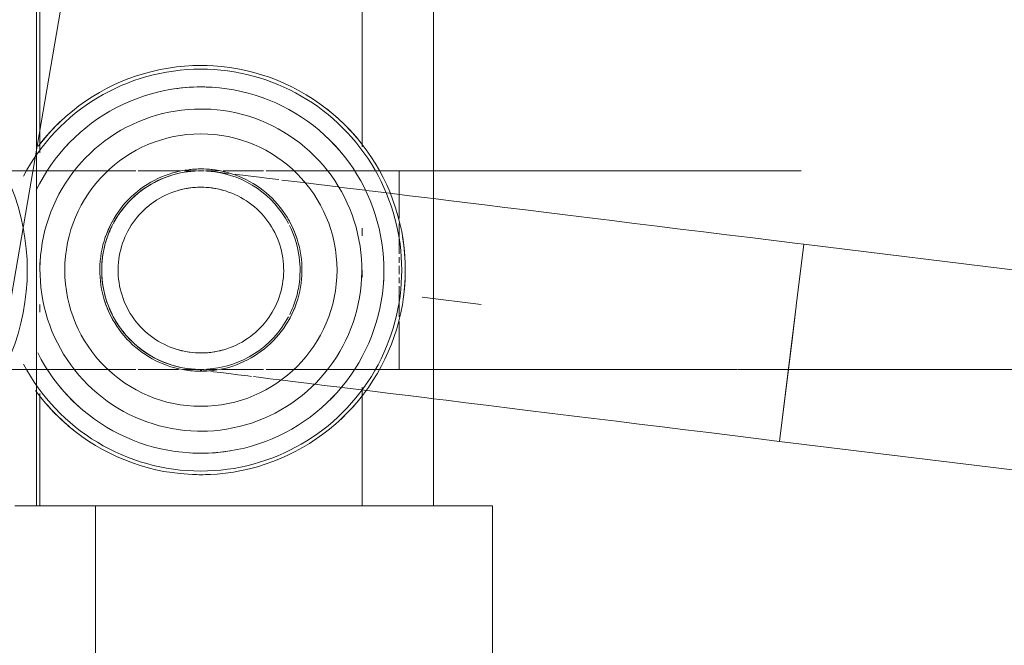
# Model space of a CAD drawing. Header units: millimetres. Extents: x -125 to 25178, y 4748 to 39091.
# Tile 79 of 118: x 18192 to 18271, y 36430 to 36481. Entities that reach past the tile are written whole.
import ezdxf

# ---------------------------------------------------------------- set-up
doc = ezdxf.new("R2010")
doc.units = ezdxf.units.MM
doc.linetypes.add('ADSK_Скрыто', pattern=[300, 150, -150])
doc.linetypes.add('ADSK_Штриховая_ш3 п1_5', pattern=[225, 150, -75])
for name, color, linetype, lineweight in [('A-DETL-____-HDLN', 90, 'ADSK_Скрыто', 9), ('A-DETL-____-MBND', 5, 'ADSK_Штриховая_ш3 п1_5', 20), ('M-EQPM-___-IDEN', 50, 'Continuous', 20), ('M-EQPM-____-OTLN', 50, 'Continuous', 20)]:
    doc.layers.add(name, color=color, linetype=linetype, lineweight=lineweight)

# ---------------------------------------------------------------- blocks, each defined once
blk = doc.blocks.new('ADSK_Коллектор с регулирующими клапанами и расходомерами - N5-1658361-В_Этаж 03_Отопление')
at = {"layer": 'M-EQPM-____-OTLN'}
for p, q in [((262, 91.5), (250, 91.5)), ((250, 91.5), (250, 85)), ((250, 86.75), (62, 86.75)), ((250, 59.5), (250, 85)), ((221.058, 81), (190.438, 81)), ((228.238, 81), (227.62, 81)), ((231.608, 81), (231, 81)), ((250, 81), (240.438, 81)), ((262, 59.5), (250, 59.5)), ((250, 59.5), (250, 53)), ((190.942, 55), (221.564, 55)), ((230.392, 55), (231, 55)), ((233.762, 55), (234.38, 55)), ((240.942, 55), (250, 55)), ((250, 54.75), (62, 54.75))]:
    blk.add_line(p, q, dxfattribs=at)
at = {"layer": 'M-EQPM-____-OTLN', "flags": 128}
for points in [[(247.483, 68), (247.47, 68.659), (247.43, 69.317), (247.364, 69.973), (247.272, 70.626), (247.154, 71.275), (247.011, 71.918), (246.841, 72.555), (246.646, 73.185), (246.426, 73.807), (246.182, 74.419), (245.913, 75.021), (245.62, 75.611), (245.304, 76.19), (244.965, 76.756), (244.604, 77.307), (244.221, 77.844), (243.817, 78.364), (243.392, 78.869), (242.947, 79.355), (242.484, 79.824), (242.002, 80.274), (241.502, 80.704), (240.986, 81.114), (240.453, 81.503), (239.906, 81.87), (239.344, 82.215), (238.769, 82.537), (238.181, 82.836), (237.582, 83.112), (236.973, 83.363), (236.354, 83.589), (235.726, 83.791), (235.091, 83.967), (234.449, 84.118), (233.802, 84.243), (233.15, 84.342), (232.495, 84.415), (231.837, 84.462), (231.178, 84.482), (230.519, 84.476), (229.86, 84.443), (229.204, 84.385), (228.55, 84.3), (227.9, 84.189), (227.255, 84.052), (226.616, 83.889), (225.984, 83.701), (225.36, 83.488), (224.746, 83.25), (224.141, 82.988), (223.547, 82.702), (222.965, 82.392), (222.396, 82.059), (221.84, 81.704), (221.3, 81.326), (220.775, 80.928), (220.266, 80.509), (219.774, 80.069), (219.301, 79.611), (218.846, 79.134), (218.41, 78.639), (217.995, 78.127), (217.6, 77.599), (217.227, 77.055), (216.876, 76.497), (216.547, 75.925), (216.242, 75.341), (215.96, 74.745), (215.703, 74.138), (215.469, 73.522), (215.261, 72.896), (215.078, 72.263), (214.92, 71.623), (214.788, 70.977), (214.682, 70.326), (214.602, 69.672), (214.548, 69.015), (214.521, 68.356), (214.517, 68)], [(245.756, 68), (245.744, 68.59), (245.709, 69.179), (245.65, 69.766), (245.567, 70.351), (245.462, 70.932), (245.333, 71.507), (245.181, 72.078), (245.007, 72.642), (244.81, 73.198), (244.591, 73.746), (244.35, 74.285), (244.088, 74.814), (243.805, 75.332), (243.502, 75.838), (243.178, 76.332), (242.835, 76.812), (242.474, 77.278), (242.093, 77.73), (241.695, 78.166), (241.28, 78.585), (240.849, 78.988), (240.402, 79.373), (239.939, 79.74), (239.463, 80.088), (238.973, 80.416), (238.47, 80.725), (237.955, 81.014), (237.429, 81.282), (236.893, 81.528), (236.347, 81.753), (235.793, 81.956), (235.231, 82.136), (234.662, 82.294), (234.087, 82.429), (233.508, 82.541), (232.924, 82.63), (232.338, 82.695), (231.749, 82.737), (231.159, 82.755), (230.569, 82.749), (229.98, 82.72), (229.392, 82.668), (228.807, 82.592), (228.225, 82.492), (227.647, 82.37), (227.076, 82.224), (226.51, 82.056), (225.951, 81.865), (225.401, 81.652), (224.859, 81.417), (224.328, 81.161), (223.807, 80.884), (223.297, 80.586), (222.8, 80.268), (222.316, 79.93), (221.846, 79.573), (221.391, 79.198), (220.951, 78.805), (220.527, 78.394), (220.119, 77.967), (219.729, 77.524), (219.358, 77.066), (219.004, 76.593), (218.67, 76.106), (218.356, 75.607), (218.062, 75.095), (217.789, 74.572), (217.536, 74.038), (217.306, 73.495), (217.097, 72.943), (216.91, 72.383), (216.746, 71.816), (216.605, 71.243), (216.487, 70.665), (216.392, 70.082), (216.32, 69.496), (216.272, 68.908), (216.248, 68.319), (216.244, 68)], [(243.978, 68), (243.968, 68.519), (243.937, 69.037), (243.885, 69.554), (243.813, 70.068), (243.72, 70.578), (243.606, 71.085), (243.473, 71.587), (243.32, 72.083), (243.146, 72.572), (242.954, 73.054), (242.742, 73.528), (242.512, 73.993), (242.263, 74.449), (241.996, 74.894), (241.711, 75.328), (241.41, 75.751), (241.092, 76.161), (240.757, 76.558), (240.407, 76.941), (240.042, 77.31), (239.663, 77.664), (239.269, 78.003), (238.863, 78.326), (238.443, 78.632), (238.012, 78.921), (237.57, 79.193), (237.117, 79.446), (236.654, 79.682), (236.183, 79.899), (235.703, 80.096), (235.215, 80.275), (234.721, 80.433), (234.221, 80.572), (233.716, 80.691), (233.206, 80.79), (232.693, 80.867), (232.177, 80.925), (231.659, 80.962), (231.14, 80.978), (230.621, 80.973), (230.103, 80.947), (229.586, 80.901), (229.071, 80.834), (228.559, 80.747), (228.051, 80.639), (227.548, 80.511), (227.051, 80.363), (226.559, 80.195), (226.075, 80.008), (225.599, 79.801), (225.132, 79.576), (224.673, 79.332), (224.225, 79.07), (223.788, 78.79), (223.362, 78.493), (222.949, 78.179), (222.548, 77.849), (222.161, 77.503), (221.788, 77.142), (221.43, 76.766), (221.087, 76.377), (220.76, 75.974), (220.449, 75.558), (220.155, 75.13), (219.879, 74.69), (219.62, 74.24), (219.38, 73.78), (219.158, 73.311), (218.955, 72.833), (218.772, 72.348), (218.607, 71.855), (218.463, 71.356), (218.339, 70.852), (218.235, 70.344), (218.152, 69.832), (218.089, 69.316), (218.046, 68.799), (218.025, 68.28), (218.022, 68)], [(239.15, 68), (239.143, 68.326), (239.124, 68.651), (239.091, 68.976), (239.046, 69.298), (238.988, 69.619), (238.916, 69.937), (238.833, 70.252), (238.736, 70.564), (238.628, 70.871), (238.507, 71.174), (238.374, 71.471), (238.229, 71.764), (238.073, 72.05), (237.905, 72.329), (237.726, 72.602), (237.537, 72.867), (237.337, 73.125), (237.127, 73.374), (236.907, 73.615), (236.678, 73.846), (236.44, 74.069), (236.193, 74.282), (235.937, 74.484), (235.674, 74.676), (235.403, 74.858), (235.126, 75.029), (234.841, 75.188), (234.551, 75.336), (234.255, 75.472), (233.953, 75.596), (233.647, 75.708), (233.337, 75.808), (233.023, 75.895), (232.705, 75.97), (232.385, 76.031), (232.063, 76.08), (231.739, 76.116), (231.414, 76.139), (231.088, 76.15), (230.762, 76.147), (230.436, 76.13), (230.112, 76.101), (229.788, 76.059), (229.467, 76.005), (229.148, 75.937), (228.832, 75.856), (228.52, 75.763), (228.211, 75.658), (227.907, 75.54), (227.608, 75.411), (227.315, 75.269), (227.027, 75.116), (226.746, 74.951), (226.471, 74.776), (226.204, 74.589), (225.944, 74.392), (225.692, 74.185), (225.449, 73.968), (225.215, 73.741), (224.99, 73.505), (224.775, 73.26), (224.57, 73.007), (224.374, 72.746), (224.19, 72.477), (224.016, 72.201), (223.854, 71.919), (223.703, 71.63), (223.564, 71.335), (223.436, 71.035), (223.321, 70.73), (223.218, 70.421), (223.127, 70.108), (223.049, 69.791), (222.984, 69.472), (222.932, 69.15), (222.892, 68.827), (222.865, 68.502), (222.852, 68.176), (222.85, 68)], [(237.676, 68), (237.671, 68.267), (237.655, 68.534), (237.628, 68.799), (237.591, 69.064), (237.543, 69.326), (237.485, 69.587), (237.416, 69.845), (237.337, 70.1), (237.248, 70.352), (237.149, 70.6), (237.04, 70.844), (236.922, 71.083), (236.794, 71.317), (236.656, 71.546), (236.51, 71.77), (236.355, 71.987), (236.191, 72.198), (236.019, 72.402), (235.839, 72.599), (235.651, 72.789), (235.456, 72.971), (235.254, 73.145), (235.044, 73.311), (234.829, 73.469), (234.607, 73.618), (234.38, 73.757), (234.147, 73.888), (233.909, 74.009), (233.666, 74.121), (233.419, 74.222), (233.168, 74.314), (232.914, 74.396), (232.657, 74.467), (232.397, 74.528), (232.135, 74.579), (231.871, 74.619), (231.605, 74.649), (231.339, 74.667), (231.072, 74.676), (230.805, 74.673), (230.538, 74.66), (230.272, 74.636), (230.008, 74.602), (229.744, 74.557), (229.483, 74.501), (229.224, 74.436), (228.968, 74.359), (228.716, 74.273), (228.467, 74.177), (228.222, 74.07), (227.981, 73.955), (227.746, 73.829), (227.515, 73.694), (227.29, 73.55), (227.071, 73.398), (226.858, 73.236), (226.652, 73.066), (226.453, 72.888), (226.261, 72.703), (226.077, 72.509), (225.901, 72.309), (225.733, 72.102), (225.573, 71.888), (225.422, 71.667), (225.279, 71.441), (225.146, 71.21), (225.023, 70.973), (224.909, 70.732), (224.804, 70.486), (224.71, 70.236), (224.625, 69.983), (224.551, 69.727), (224.487, 69.467), (224.434, 69.206), (224.391, 68.942), (224.358, 68.677), (224.337, 68.411), (224.326, 68.144), (224.324, 68)], [(214.517, 68), (214.53, 67.341), (214.57, 66.683), (214.636, 66.027), (214.728, 65.374), (214.846, 64.725), (214.989, 64.082), (215.159, 63.445), (215.354, 62.815), (215.574, 62.193), (215.818, 61.581), (216.087, 60.979), (216.38, 60.389), (216.696, 59.81), (217.035, 59.244), (217.396, 58.693), (217.779, 58.156), (218.183, 57.636), (218.608, 57.131), (219.053, 56.645), (219.516, 56.176), (219.998, 55.726), (220.498, 55.296), (221.014, 54.886)], [(216.244, 68), (216.256, 67.41), (216.291, 66.821), (216.35, 66.234), (216.433, 65.649), (216.538, 65.068), (216.667, 64.493), (216.819, 63.922), (216.993, 63.358), (217.19, 62.802), (217.409, 62.254), (217.65, 61.715), (217.912, 61.186), (218.195, 60.668), (218.498, 60.162), (218.822, 59.668), (219.165, 59.188), (219.526, 58.722), (219.907, 58.27), (220.305, 57.834), (220.72, 57.415), (221.151, 57.012), (221.598, 56.627), (222.061, 56.26), (222.537, 55.912), (223.027, 55.584), (223.53, 55.275), (224.045, 54.986), (224.571, 54.718)], [(218.022, 68), (218.032, 67.481), (218.063, 66.963), (218.115, 66.446), (218.187, 65.932), (218.28, 65.422), (218.394, 64.915), (218.527, 64.413), (218.68, 63.917), (218.854, 63.428), (219.046, 62.946), (219.258, 62.472), (219.488, 62.007), (219.737, 61.551), (220.004, 61.106), (220.289, 60.672), (220.59, 60.249), (220.908, 59.839), (221.243, 59.442), (221.593, 59.059), (221.958, 58.69), (222.337, 58.336), (222.731, 57.997), (223.137, 57.674), (223.557, 57.368), (223.988, 57.079), (224.43, 56.807), (224.883, 56.554), (225.346, 56.318), (225.817, 56.101), (226.297, 55.904), (226.785, 55.725), (227.279, 55.567), (227.779, 55.428), (228.284, 55.309), (228.794, 55.21), (229.307, 55.133), (229.823, 55.075), (230.341, 55.038), (230.86, 55.022), (231.379, 55.027), (231.897, 55.053), (232.414, 55.099), (232.929, 55.166), (233.441, 55.253), (233.949, 55.361), (234.452, 55.489), (234.949, 55.637), (235.441, 55.805), (235.925, 55.992), (236.401, 56.199), (236.868, 56.424), (237.327, 56.668), (237.775, 56.93), (238.212, 57.21), (238.638, 57.507), (239.051, 57.821), (239.452, 58.151), (239.839, 58.497), (240.212, 58.858), (240.57, 59.234), (240.913, 59.623), (241.24, 60.026), (241.551, 60.442), (241.845, 60.87), (242.121, 61.31), (242.38, 61.76), (242.62, 62.22), (242.842, 62.689), (243.045, 63.167), (243.228, 63.652), (243.393, 64.145), (243.537, 64.644), (243.661, 65.148), (243.765, 65.656), (243.848, 66.168), (243.911, 66.684), (243.954, 67.201), (243.975, 67.72), (243.978, 68)], [(222.85, 68), (222.857, 67.674), (222.876, 67.349), (222.909, 67.024), (222.954, 66.702), (223.012, 66.381), (223.084, 66.063), (223.167, 65.748), (223.264, 65.436), (223.372, 65.129), (223.493, 64.826), (223.626, 64.529), (223.771, 64.236), (223.927, 63.95), (224.095, 63.671), (224.274, 63.398), (224.463, 63.133), (224.663, 62.875), (224.873, 62.626), (225.093, 62.385), (225.322, 62.154), (225.56, 61.931), (225.807, 61.718), (226.063, 61.516), (226.326, 61.324), (226.597, 61.142), (226.874, 60.971), (227.159, 60.812), (227.449, 60.664), (227.745, 60.528), (228.047, 60.404), (228.353, 60.292), (228.663, 60.192), (228.977, 60.105), (229.295, 60.03), (229.615, 59.969), (229.937, 59.92), (230.261, 59.884), (230.586, 59.861), (230.912, 59.85), (231.238, 59.853), (231.564, 59.87), (231.888, 59.899), (232.212, 59.941), (232.533, 59.995), (232.852, 60.063), (233.168, 60.144), (233.48, 60.237), (233.789, 60.342), (234.093, 60.46), (234.392, 60.589), (234.685, 60.731), (234.973, 60.884), (235.254, 61.049), (235.529, 61.224), (235.796, 61.411), (236.056, 61.608), (236.308, 61.815), (236.551, 62.032), (236.785, 62.259), (237.01, 62.495), (237.225, 62.74), (237.43, 62.993), (237.626, 63.254), (237.81, 63.523), (237.984, 63.799), (238.146, 64.081), (238.297, 64.37), (238.436, 64.665), (238.564, 64.965), (238.679, 65.27), (238.782, 65.579), (238.873, 65.892), (238.951, 66.209), (239.016, 66.528), (239.068, 66.85), (239.108, 67.173), (239.135, 67.498), (239.148, 67.824), (239.15, 68)], [(224.324, 68), (224.329, 67.733), (224.345, 67.466), (224.372, 67.201), (224.409, 66.936), (224.457, 66.674), (224.515, 66.413), (224.584, 66.155), (224.663, 65.9), (224.752, 65.648), (224.851, 65.4), (224.96, 65.156), (225.078, 64.917), (225.206, 64.683), (225.344, 64.454), (225.49, 64.23), (225.645, 64.013), (225.809, 63.802), (225.981, 63.598), (226.161, 63.401), (226.349, 63.211), (226.544, 63.029), (226.746, 62.855), (226.956, 62.689), (227.171, 62.531), (227.393, 62.382), (227.62, 62.243), (227.853, 62.112), (228.091, 61.991), (228.334, 61.879), (228.581, 61.778), (228.832, 61.686), (229.086, 61.604), (229.343, 61.533), (229.603, 61.472), (229.865, 61.421), (230.129, 61.381), (230.395, 61.351), (230.661, 61.333), (230.928, 61.324), (231.195, 61.327), (231.462, 61.34), (231.728, 61.364), (231.992, 61.398), (232.256, 61.443), (232.517, 61.499), (232.776, 61.564), (233.032, 61.641), (233.284, 61.727), (233.533, 61.823), (233.778, 61.93), (234.019, 62.045), (234.254, 62.171), (234.485, 62.306), (234.71, 62.45), (234.929, 62.602), (235.142, 62.764), (235.348, 62.934), (235.547, 63.112), (235.739, 63.297), (235.923, 63.491), (236.099, 63.691), (236.267, 63.898), (236.427, 64.112), (236.578, 64.333), (236.721, 64.559), (236.854, 64.79), (236.977, 65.027), (237.091, 65.268), (237.196, 65.514), (237.29, 65.764), (237.375, 66.017), (237.449, 66.273), (237.513, 66.533), (237.566, 66.794), (237.609, 67.058), (237.642, 67.323), (237.663, 67.589), (237.674, 67.856), (237.676, 68)], [(237.672, 54.839), (238.193, 55.116), (238.703, 55.414), (239.2, 55.732), (239.684, 56.07), (240.154, 56.427), (240.609, 56.802), (241.049, 57.195), (241.473, 57.606), (241.881, 58.033), (242.271, 58.476), (242.642, 58.934), (242.996, 59.407), (243.33, 59.894), (243.644, 60.393), (243.938, 60.905), (244.211, 61.428), (244.464, 61.962), (244.694, 62.505), (244.903, 63.057), (245.09, 63.617), (245.254, 64.184), (245.395, 64.757), (245.513, 65.335), (245.608, 65.918), (245.68, 66.504), (245.728, 67.092), (245.752, 67.681), (245.756, 68)], [(240.7, 54.674), (241.225, 55.072), (241.734, 55.491), (242.226, 55.931), (242.699, 56.389), (243.154, 56.866), (243.59, 57.361), (244.005, 57.873), (244.4, 58.401), (244.773, 58.945), (245.124, 59.503), (245.453, 60.075), (245.758, 60.659), (246.04, 61.255), (246.297, 61.862), (246.531, 62.478), (246.739, 63.104), (246.922, 63.737), (247.08, 64.377), (247.212, 65.023), (247.318, 65.674), (247.398, 66.328), (247.452, 66.985), (247.479, 67.644), (247.483, 68)]]:
    blk.add_lwpolyline(points, dxfattribs=at)
at = {"layer": 'M-EQPM-____-OTLN'}
for centre, radius, start, end in [((231, 68), 16.192, 360, 180), ((231, 68), 16.483, 80.75835, 99.26738), ((231, 68), 14.757, 86.41639, 92.84793), ((231, 68), 14.757, 86.40703, 92.84445), ((231, 68), 16.483, 42.70061, 52.23039), ((231, 68), 16.483, 129.05256, 142.00959), ((231, 68), 14.757, 129.44074, 138.1279), ((231, 68), 14.757, 129.43379, 138.12408), ((231, 68), 10.974, 0, 180), ((231, 68), 14.757, 45, 48.5734), ((231, 68), 14.757, 45, 48.56904), ((231, 68), 8.15, 107.95596, 120.54093), ((231, 68), 8.15, 59.45901, 71.66027), ((231, 68), 14.757, 360, 9.70044), ((231, 68), 14.757, 360, 9.69832), ((231, 68), 6.676, 164.57647, 180), ((231, 68), 6.676, 360, 15.42353), ((231, 68), 16.483, 177.67651, 180), ((231, 68), 14.757, 176.62029, 180), ((231, 68), 14.757, 176.62442, 180), ((231, 68), 8.15, 173.60119, 180), ((231, 68), 8.15, 360, 6.39546), ((231, 68), 16.483, 360, 2.64773), ((231, 68), 16.483, 180, 182.64773), ((231, 68), 16.192, 180, 242.08758), ((231, 68), 14.757, 180, 189.70044), ((231, 68), 14.757, 180, 189.69832), ((231, 68), 10.974, 180, 0), ((231, 68), 8.15, 180, 186.39546), ((231, 68), 6.676, 180, 195.42353), ((231, 68), 6.676, 344.57647, 360), ((231, 68), 16.192, 297.91242, 360), ((231, 68), 8.15, 353.60119, 360), ((231, 68), 14.757, 356.62442, 360), ((231, 68), 14.757, 356.62029, 360), ((231, 68), 16.483, 357.67651, 360), ((231, 68), 8.15, 240, 251.66027), ((231, 68), 8.15, 287.95596, 300), ((231, 68), 14.757, 309.43379, 318.12408), ((231, 68), 14.757, 309.44074, 318.1279), ((231, 68), 14.757, 225, 228.5734), ((231, 68), 14.757, 225, 228.56904), ((231, 68), 16.483, 309.05256, 322.00959), ((231, 68), 16.483, 222.70061, 232.23453), ((231, 36), 18, 45, 135)]:
    blk.add_arc(centre, radius, start, end, dxfattribs=at)
blk = doc.blocks.new('ADSK_СШПЭ Аксиальный_Поворот с фиксатором - Поворот трубы-V81-В_Этаж 03_Отопление')
at = {"layer": 'A-DETL-____-HDLN', "color": 5}
for p, q in [((34129.959, 36468.605), (34130.883, 36468.605)), ((34131.081, 36468.605), (34131.403, 36468.605)), ((34131.651, 36468.605), (34132.668, 36468.605)), ((34147.241, 36464.772), (34147.241, 36468.605)), ((34147.241, 36462.675), (34147.241, 36464.369)), ((34147.241, 36461.912), (34147.241, 36462.675)), ((34147.241, 36461.206), (34147.241, 36461.653)), ((34147.241, 36460.605), (34147.241, 36460.944)), ((34147.241, 36460.265), (34147.241, 36460.605)), ((34147.241, 36459.557), (34147.241, 36460.004)), ((34147.241, 36458.534), (34147.241, 36459.297)), ((34147.241, 36456.852), (34147.241, 36458.534)), ((34147.241, 36452.605), (34147.241, 36456.466)), ((34118.788, 36452.605), (34118.575, 36452.605)), ((34120.138, 36452.605), (34118.906, 36452.605)), ((34120.962, 36452.605), (34120.138, 36452.605)), ((34121.744, 36452.605), (34121.086, 36452.605)), ((34125.991, 36452.605), (34125.077, 36452.605)), ((34126.796, 36452.605), (34126.19, 36452.605)), ((34128.549, 36452.605), (34126.796, 36452.605)), ((34129.445, 36452.605), (34128.549, 36452.605)), ((34130.332, 36452.605), (34129.816, 36452.605)), ((34130.883, 36452.605), (34130.332, 36452.605)), ((34131.402, 36452.605), (34131.082, 36452.605)), ((34132.142, 36452.605), (34131.601, 36452.605)), ((34132.524, 36452.605), (34132.142, 36452.605)), ((34133.976, 36452.605), (34132.909, 36452.605)), ((34135.831, 36452.605), (34133.976, 36452.605)), ((34136.294, 36452.605), (34135.831, 36452.605)), ((34137.705, 36452.605), (34136.493, 36452.605)), ((34143.405, 36452.605), (34141.495, 36452.605)), ((34143.58, 36452.605), (34143.405, 36452.605)), ((34145.321, 36452.605), (34143.7, 36452.605)), ((34147.241, 36452.605), (34145.321, 36452.605))]:
    blk.add_line(p, q, dxfattribs=at)
at = {"layer": 'A-DETL-____-HDLN', "color": 5, "flags": 128}
for points in [[(34091.241, 36460.605), (34091.247, 36460.924), (34091.266, 36461.244), (34091.298, 36461.562), (34091.343, 36461.879), (34091.4, 36462.194), (34091.47, 36462.506), (34091.552, 36462.815), (34091.647, 36463.121), (34091.754, 36463.423), (34091.872, 36463.72), (34092.003, 36464.012), (34092.145, 36464.299), (34092.298, 36464.58), (34092.463, 36464.854), (34092.638, 36465.122), (34092.824, 36465.382), (34093.02, 36465.635), (34093.226, 36465.88), (34093.442, 36466.116), (34093.667, 36466.343), (34093.901, 36466.562), (34094.144, 36466.77), (34094.394, 36466.969), (34094.653, 36467.158), (34094.918, 36467.336), (34095.191, 36467.504), (34095.47, 36467.66), (34095.755, 36467.805), (34096.046, 36467.939), (34096.342, 36468.061), (34096.642, 36468.171), (34096.947, 36468.269), (34097.255, 36468.354), (34097.567, 36468.427), (34097.881, 36468.488), (34098.197, 36468.536), (34098.515, 36468.572), (34098.835, 36468.594), (34099.154, 36468.604), (34099.241, 36468.605)], [(34099.241, 36468.605), (34099.279, 36468.605), (34099.394, 36468.605), (34099.586, 36468.605), (34099.854, 36468.605), (34100.198, 36468.605), (34100.617, 36468.605), (34101.11, 36468.605), (34101.678, 36468.605), (34102.318, 36468.605), (34103.03, 36468.605), (34103.813, 36468.605), (34104.665, 36468.605), (34105.586, 36468.605), (34106.573, 36468.605), (34107.625, 36468.605), (34108.74, 36468.605), (34109.917, 36468.605), (34111.154, 36468.605), (34112.449, 36468.605), (34113.799, 36468.605), (34115.203, 36468.605), (34116.658, 36468.605), (34118.161, 36468.605), (34118.784, 36468.605)], [(34118.903, 36468.605), (34119.712, 36468.605), (34120.962, 36468.605)], [(34121.089, 36468.605), (34121.306, 36468.605), (34122.942, 36468.605), (34124.617, 36468.605), (34125.991, 36468.605)], [(34126.189, 36468.605), (34126.328, 36468.605), (34128.073, 36468.605), (34129.575, 36468.605)], [(34133.041, 36468.605), (34133.479, 36468.605), (34135.328, 36468.605), (34136.295, 36468.605)], [(34136.493, 36468.605), (34137.197, 36468.605), (34139.082, 36468.605), (34140.981, 36468.605), (34141.398, 36468.605)], [(34141.522, 36468.605), (34142.889, 36468.605), (34143.579, 36468.605)], [(34143.696, 36468.605), (34144.804, 36468.605), (34146.723, 36468.605), (34147.241, 36468.605)], [(34099.241, 36452.605), (34098.921, 36452.611), (34098.602, 36452.63), (34098.283, 36452.662), (34097.966, 36452.707), (34097.651, 36452.764), (34097.339, 36452.834), (34097.03, 36452.916), (34096.724, 36453.011), (34096.423, 36453.117), (34096.126, 36453.236), (34095.833, 36453.366), (34095.547, 36453.509), (34095.266, 36453.662), (34094.991, 36453.826), (34094.724, 36454.002), (34094.463, 36454.188), (34094.211, 36454.384), (34093.966, 36454.59), (34093.729, 36454.806), (34093.502, 36455.031), (34093.284, 36455.265), (34093.075, 36455.507), (34092.876, 36455.758), (34092.687, 36456.016), (34092.509, 36456.282), (34092.342, 36456.555), (34092.185, 36456.834), (34092.04, 36457.119), (34091.906, 36457.41), (34091.785, 36457.706), (34091.675, 36458.006), (34091.577, 36458.311), (34091.491, 36458.619), (34091.418, 36458.931), (34091.357, 36459.245), (34091.309, 36459.561), (34091.274, 36459.879), (34091.251, 36460.198), (34091.241, 36460.518), (34091.241, 36460.605)], [(34118.575, 36452.605), (34117.059, 36452.605), (34115.59, 36452.605), (34114.173, 36452.605), (34112.808, 36452.605), (34111.498, 36452.605), (34110.245, 36452.605), (34109.052, 36452.605), (34107.92, 36452.605), (34106.85, 36452.605), (34105.845, 36452.605), (34104.907, 36452.605), (34104.036, 36452.605), (34103.234, 36452.605), (34102.503, 36452.605), (34101.843, 36452.605), (34101.256, 36452.605), (34100.743, 36452.605), (34100.303, 36452.605), (34099.939, 36452.605), (34099.651, 36452.605), (34099.439, 36452.605), (34099.303, 36452.605), (34099.244, 36452.605), (34099.241, 36452.605)], [(34125.075, 36452.605), (34123.391, 36452.605), (34121.744, 36452.605)], [(34141.395, 36452.605), (34139.594, 36452.605), (34137.705, 36452.605)]]:
    blk.add_lwpolyline(points, dxfattribs=at)
at = {"layer": 'A-DETL-____-HDLN', "color": 5}
for start, end in [(0, 180), (180, 0)]:
    blk.add_arc((34099.241, 36460.605), 8, start, end, dxfattribs=at)
blk = doc.blocks.new('ADSK_СШПЭ Аксиальный_Поворот с фиксатором - Поворот трубы-V52-В_Этаж 03_Отопление')
at = {"layer": 'A-DETL-____-HDLN', "color": 1}
for p, q in [((34179.251, 36457.738), (34179.859, 36462.69)), ((34131.321, 36452.535), (34131.17, 36452.553)), ((34131.757, 36452.481), (34131.452, 36452.519)), ((34135.322, 36452.043), (34135.026, 36452.08)), ((34135.89, 36451.973), (34135.485, 36452.023)), ((34140.343, 36451.426), (34140.004, 36451.468)), ((34141.189, 36451.322), (34140.469, 36451.411)), ((34142.432, 36451.169), (34141.189, 36451.322)), ((34142.512, 36451.16), (34142.432, 36451.169)), ((34143.732, 36451.01), (34142.63, 36451.145))]:
    blk.add_line(p, q, dxfattribs=at)
at = {"layer": 'A-DETL-____-HDLN', "color": 1, "flags": 128}
for points in [[(34124.233, 36464.459), (34124.308, 36464.596), (34124.474, 36464.87), (34124.65, 36465.137), (34124.836, 36465.397), (34125.033, 36465.649), (34125.24, 36465.893), (34125.456, 36466.129), (34125.681, 36466.356), (34125.916, 36466.574), (34126.159, 36466.782), (34126.41, 36466.981), (34126.669, 36467.169), (34126.935, 36467.346), (34127.208, 36467.513), (34127.487, 36467.669), (34127.773, 36467.813), (34128.064, 36467.946), (34128.36, 36468.068), (34128.661, 36468.177), (34128.966, 36468.274), (34129.274, 36468.359), (34129.586, 36468.431), (34129.9, 36468.491), (34130.217, 36468.539), (34130.535, 36468.573), (34130.854, 36468.595)], [(34131.076, 36468.602), (34131.174, 36468.604), (34131.408, 36468.602)], [(34131.619, 36468.594), (34131.813, 36468.584), (34132.132, 36468.555), (34132.218, 36468.545)], [(34132.218, 36468.545), (34132.256, 36468.54), (34132.37, 36468.526), (34132.56, 36468.503), (34132.826, 36468.47), (34133.167, 36468.428), (34133.469, 36468.391)], [(34133.995, 36468.327), (34134.073, 36468.317), (34134.636, 36468.248), (34135.272, 36468.17), (34135.979, 36468.083), (34136.756, 36467.987), (34137.528, 36467.892)], [(34137.781, 36467.861), (34138.515, 36467.771), (34139.495, 36467.651), (34140.539, 36467.522), (34141.646, 36467.386), (34142.297, 36467.306)], [(34142.421, 36467.291), (34142.815, 36467.243), (34144.042, 36467.092), (34144.462, 36467.04)], [(34144.579, 36467.026), (34145.327, 36466.934), (34146.667, 36466.769), (34148.06, 36466.598), (34149.504, 36466.421), (34149.96, 36466.365)], [(34123.302, 36461.581), (34123.347, 36461.897), (34123.405, 36462.212), (34123.476, 36462.524), (34123.559, 36462.833), (34123.654, 36463.139), (34123.761, 36463.44), (34123.881, 36463.737), (34124.012, 36464.029), (34124.154, 36464.315)], [(34124.178, 36456.85), (34124.033, 36457.136), (34123.9, 36457.427), (34123.779, 36457.723), (34123.67, 36458.024), (34123.573, 36458.328), (34123.488, 36458.637), (34123.415, 36458.949), (34123.355, 36459.263), (34123.308, 36459.579), (34123.273, 36459.898), (34123.251, 36460.217), (34123.242, 36460.537), (34123.246, 36460.857), (34123.262, 36461.176), (34123.292, 36461.495), (34123.302, 36461.581)], [(34130.266, 36452.664), (34129.949, 36452.71), (34129.635, 36452.768), (34129.323, 36452.838), (34129.014, 36452.921), (34128.708, 36453.017), (34128.407, 36453.124), (34128.11, 36453.243), (34127.818, 36453.374), (34127.532, 36453.517), (34127.251, 36453.671), (34126.977, 36453.836), (34126.71, 36454.012), (34126.45, 36454.199), (34126.197, 36454.396), (34125.953, 36454.602), (34125.717, 36454.819), (34125.49, 36455.044), (34125.273, 36455.279), (34125.064, 36455.522), (34124.866, 36455.773), (34124.678, 36456.032), (34124.5, 36456.298), (34124.334, 36456.571), (34124.233, 36456.75)], [(34130.959, 36452.579), (34130.673, 36452.614), (34130.462, 36452.64), (34130.328, 36452.657), (34130.269, 36452.664), (34130.266, 36452.664)], [(34135.026, 36452.08), (34134.23, 36452.177), (34133.504, 36452.267), (34132.849, 36452.347), (34132.266, 36452.419), (34132.044, 36452.446)], [(34140.004, 36451.468), (34138.88, 36451.606), (34137.819, 36451.736), (34136.821, 36451.859), (34135.89, 36451.973)], [(34149.958, 36450.245), (34149.456, 36450.306), (34147.951, 36450.491), (34146.494, 36450.67), (34145.086, 36450.843), (34143.732, 36451.01)]]:
    blk.add_lwpolyline(points, dxfattribs=at)
at = {"layer": 'A-DETL-____-HDLN', "color": 1}
for start, end in [(97.99393, 142.99393), (93.48139, 97.99393), (88.03103, 92.03446), (82.99393, 86.62668), (28.03103, 82.99393), (142.99393, 152.03446), (153.48139, 157.99393), (352.99393, 26.62668), (157.99393, 172.99393), (172.99393, 202.99393), (333.48139, 352.99393), (202.99393, 206.62668), (208.03103, 217.99393), (273.48139, 332.03446), (217.99393, 266.62668), (268.03103, 272.03446)]:
    blk.add_arc((34131.242, 36460.605), 8, start, end, dxfattribs=at)
at = {"layer": 'A-DETL-____-MBND', "color": 10}
for p, q in [((34178.884, 36454.75), (34179.245, 36457.692)), ((34177.908, 36446.81), (34178.884, 36454.75))]:
    blk.add_line(p, q, dxfattribs=at)
at = {"layer": 'A-DETL-____-MBND', "color": 10, "flags": 128}
for points in [[(34149.992, 36466.361), (34150.997, 36466.237), (34152.536, 36466.048), (34154.118, 36465.854), (34155.742, 36465.654), (34157.405, 36465.45), (34159.103, 36465.241), (34160.834, 36465.028), (34162.596, 36464.812), (34164.386, 36464.592), (34166.2, 36464.369), (34168.036, 36464.143), (34169.891, 36463.915), (34171.762, 36463.685), (34173.646, 36463.454), (34175.54, 36463.221), (34177.44, 36462.987), (34179.345, 36462.753), (34179.859, 36462.69)], [(34177.908, 36446.81), (34176.003, 36447.044), (34174.1, 36447.278), (34172.204, 36447.511), (34170.318, 36447.742), (34168.443, 36447.973), (34166.583, 36448.201), (34164.742, 36448.428), (34162.921, 36448.651), (34161.125, 36448.872), (34159.355, 36449.09), (34157.615, 36449.303), (34155.908, 36449.513), (34154.236, 36449.719), (34152.601, 36449.92), (34151.007, 36450.116), (34149.992, 36450.24)]]:
    blk.add_lwpolyline(points, dxfattribs=at)

msp = doc.modelspace()

# ---------------------------------------------------------------- linework, layer by layer
at = {"layer": 'A-DETL-____-HDLN', "color": 5}
for p, q in [((18225.163, 36468.605), (18222.462, 36468.605)), ((18222.462, 36468.605), (18222.462, 36464.768)), ((18222.462, 36464.365), (18222.462, 36461.909)), ((18222.462, 36461.65), (18222.462, 36461.203)), ((18222.462, 36460.941), (18222.462, 36460.268)), ((18222.462, 36460.006), (18222.462, 36459.559)), ((18222.462, 36459.3), (18222.462, 36456.857)), ((18222.462, 36456.467), (18222.462, 36452.605)), ((18222.462, 36452.605), (18249.711, 36452.605))]:
    msp.add_line(p, q, dxfattribs=at)
at = {"layer": 'A-DETL-____-HDLN', "color": 1}
msp.add_line((18255.08, 36462.69), (18254.471, 36457.738), dxfattribs=at)
at = {"layer": 'A-DETL-____-MBND', "color": 170}
for p, q in [((18479.867, 36468.605), (18225.212, 36468.605)), ((18249.761, 36452.605), (18479.867, 36452.605))]:
    msp.add_line(p, q, dxfattribs=at)
at = {"layer": 'A-DETL-____-MBND', "color": 10}
for p, q in [((18371.166, 36448.424), (18255.08, 36462.69)), ((18224.301, 36458.412), (18229.074, 36457.826)), ((18254.465, 36457.692), (18253.128, 36446.81)), ((18253.128, 36446.81), (18369.214, 36432.544))]:
    msp.add_line(p, q, dxfattribs=at)
at = {"layer": 'M-EQPM-___-IDEN'}
msp.add_line((18168.967, 36329.075), (18580.829, 38730.141), dxfattribs=at)

# ---------------------------------------------------------------- block references
at = {"layer": 'A-DETL-____-HDLN', "rotation": 270.0000468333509}
msp.add_blockref('ADSK_Коллектор с регулирующими клапанами и расходомерами - N5-1658361-В_Этаж 03_Отопление', (18138.462, 36691.605), dxfattribs=at)
at = {"layer": 'A-DETL-____-HDLN', "color": 5}
msp.add_blockref('ADSK_СШПЭ Аксиальный_Поворот с фиксатором - Поворот трубы-V81-В_Этаж 03_Отопление', (-15924.78, 0), dxfattribs=at)
at = {"layer": 'A-DETL-____-HDLN', "color": 1}
msp.add_blockref('ADSK_СШПЭ Аксиальный_Поворот с фиксатором - Поворот трубы-V52-В_Этаж 03_Отопление', (-15924.78, 0), dxfattribs=at)

doc.saveas('drawing.dxf')
